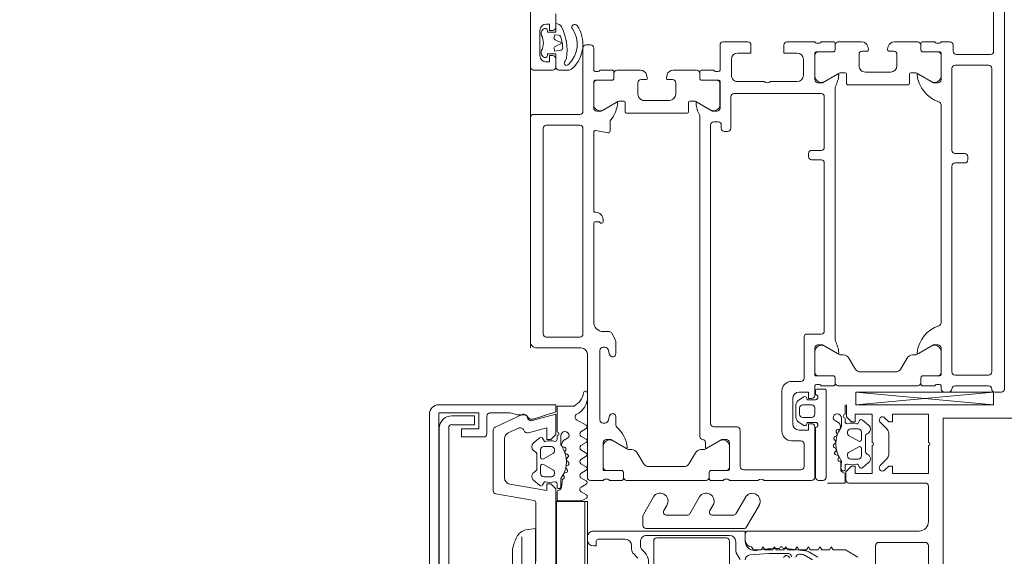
# Model space of a CAD drawing. Header units: millimetres. Extents: x -5460 to 47962, y 30005 to 103451.
# Tile 19 of 192: x 9838 to 9994, y 43832 to 43917. Entities that reach past the tile are written whole.
import ezdxf

# ---------------------------------------------------------------- set-up
doc = ezdxf.new("R2010")
doc.units = ezdxf.units.MM
doc.linetypes.add('ADSK_Штрих', pattern=[300, 200, -100])
doc.linetypes.add('Штрих', pattern=[635, 317.5, -317.5])
for name, color, linetype, lineweight in [('A-DETL-GENF-OTLN', 7, 'Continuous', 9), ('A-DOOR-____-OTLN', 7, 'Continuous', 9), ('A-GLAZ-CWMG-OTLN', 7, 'Continuous', 9)]:
    doc.layers.add(name, color=color, linetype=linetype, lineweight=lineweight)
doc.layers.add('A-DOOR-____-HDLN', color=5, linetype='ADSK_Штрих', lineweight=18, true_color=0x0000ff)

# ---------------------------------------------------------------- blocks, each defined once
blk = doc.blocks.new('АРФ_Дверь_Из_01 - Витраж ост_EI_Л_-9417210-ВКК_01_К1_З_ЭОМ_кабель_')
at = {"layer": 'A-DETL-GENF-OTLN', "color": 253, "true_color": 0xaaaaaa}
blk.add_line((603.5, -9), (-603.5, -9), dxfattribs=at)
at = {"layer": 'A-DOOR-____-HDLN', "color": 161, "linetype": 'Штрих', "true_color": 0xaaaaff}
blk.add_arc((-574.5, -19), 1134.4, 298.03042, 0, dxfattribs=at)
at = {"layer": 'A-DOOR-____-OTLN', "color": 253, "true_color": 0xaaaaaa}
for p, q in [((610, 66), (535, 66)), ((610.5, 64.5), (610.5, 65.5)), ((543.6, 64.3), (556.5, 64.3)), ((559.2, 64), (607.3, 64)), ((610.5, 42.49), (612.5, 64.3)), ((557, 63.8), (557, 58.4)), ((558.7, 58.2), (558.7, 63.5)), ((607.8, 63.5), (607.8, 58.2)), ((609.5, 58.2), (609.5, 63.5)), ((572.7, 59.7), (572.7, 58.2)), ((573.7, 60.2), (573.2, 60.2)), ((574.2, 58.2), (574.2, 59.7)), ((556.5, 57.9), (555.5, 57.9)), ((572.2, 57.7), (559.2, 57.7)), ((607.3, 57.7), (574.7, 57.7)), ((555, 57.4), (555, 56)), ((610.5, 56.5), (610.5, 57.2)), ((555, 55), (555, 53.1)), ((555.2, 55.72), (555.2, 55.28)), ((556.59, 53.1), (556.59, 55.8)), ((556.6, 55.49), (556.6, 53.09)), ((556.79, 56), (561, 56)), ((560.44, 55.99), (557.1, 55.99)), ((565, 56), (599.5, 56)), ((603.5, 56), (607.71, 56)), ((607.4, 55.99), (604.06, 55.99)), ((607.9, 53.09), (607.9, 55.49)), ((607.91, 55.8), (607.91, 53.1)), ((609.3, 55.28), (609.3, 55.72)), ((609.5, 56), (610, 56)), ((609.5, 53.1), (609.5, 55)), ((559.97, 52.16), (561.31, 54.49)), ((603.19, 54.49), (604.53, 52.16)), ((555, 52.29), (555, 48.59)), ((555.3, 52.8), (556.29, 52.8)), ((556.3, 52.79), (555.5, 52.79)), ((559.9, 51.2), (559.9, 51.91)), ((604.6, 51.91), (604.6, 51.47)), ((609, 52.79), (608.2, 52.79)), ((608.21, 52.8), (609.2, 52.8)), ((609.5, 39.71), (609.5, 52.29)), ((561.6, 51), (560.1, 51)), ((561.8, 41.2), (561.8, 50.8)), ((605.1, 50.6), (606.8, 49.62)), ((556.5, 47.75), (556.5, 48.5)), ((557, 49), (558.8, 49)), ((607.3, 48.75), (607.3, 43.25)), ((555.74, 47.63), (556.19, 47.51)), ((559.8, 48), (559.8, 44)), ((556.19, 44.49), (555.74, 44.37)), ((556.5, 43.5), (556.5, 44.25)), ((555, 43.41), (555, 39.71)), ((558.8, 43), (557, 43)), ((606.8, 42.38), (605.1, 41.4)), ((559.9, 40.09), (559.9, 40.8)), ((560.1, 41), (561.6, 41)), ((604.6, 40.53), (604.6, 40.09)), ((556.29, 39.2), (555.3, 39.2)), ((555.5, 39.21), (556.3, 39.21)), ((561.31, 37.51), (559.97, 39.84)), ((602.17, 39.2), (562.33, 39.2)), ((604.53, 39.84), (603.19, 37.51)), ((608.2, 39.21), (609, 39.21)), ((609.2, 39.2), (608.21, 39.2)), ((555, 38.9), (555, 37)), ((556.59, 36.2), (556.59, 38.9)), ((556.6, 38.91), (556.6, 36.51)), ((563.7, 37.5), (571.7, 37.5)), ((574.2, 37.5), (600.8, 37.5)), ((607.9, 36.51), (607.9, 38.91)), ((607.91, 38.9), (607.91, 36.2)), ((609.5, 37), (609.5, 38.9)), ((610, 36.4), (610, 37.5)), ((610.3, 37.8), (624, 37.8)), ((555, 36), (555, 31.6)), ((555.2, 36.72), (555.2, 36.28)), ((561, 36), (556.79, 36)), ((557.1, 36.01), (560.44, 36.01)), ((563.2, 23.2), (563.2, 37)), ((572.2, 37), (572.2, 35.5)), ((573.7, 35.5), (573.7, 37)), ((601.3, 37), (601.3, 34.8)), ((607.71, 36), (603.5, 36)), ((604.06, 36.01), (607.4, 36.01)), ((609.3, 36.28), (609.3, 36.72)), ((611, 36), (609.5, 36)), ((610.9, 36.1), (610.3, 36.1)), ((613, 36), (614, 36)), ((624, 36), (616, 36)), ((624, 36.1), (616.1, 36.1)), ((624.5, 37.3), (624.5, 36.6)), ((572.7, 35), (573.2, 35)), ((601.8, 34.3), (608.3, 34.3)), ((611.69, 33.5), (611.24, 34.29)), ((612.5, 34.1), (612.5, 35.5)), ((614.5, 35.5), (614.5, 34.1)), ((615.76, 34.29), (615.31, 33.5)), ((618.7, 34.3), (622.3, 34.3)), ((624.5, 28), (624.5, 35.5)), ((557.8, 34.2), (560.3, 34.2)), ((561.3, 33.2), (561.3, 29)), ((608.8, 33.8), (608.8, 32.3)), ((614.44, 33), (612.56, 33)), ((614, 33.6), (613, 33.6)), ((618.2, 32.3), (618.2, 33.8)), ((622.8, 33.8), (622.8, 24.7)), ((615.5, 32.5), (611.5, 32.5)), ((610.3, 30.8), (616.7, 30.8)), ((561.3, 28), (561.3, 23.8)), ((624.5, 22.5), (624.5, 27)), ((555, 25.4), (555, 21.5)), ((616, 23.7), (616, 20)), ((622.3, 24.2), (616.5, 24.2)), ((560.3, 22.8), (557.8, 22.8)), ((568.7, 22.7), (563.7, 22.7)), ((569.2, 21.7), (569.2, 22.2)), ((618.5, 22.5), (622.71, 22.5)), ((622.4, 22.49), (619.06, 22.49)), ((622.9, 19.59), (622.9, 21.99)), ((622.91, 22.3), (622.91, 19.6)), ((624.3, 21.78), (624.3, 22.22)), ((555.5, 21), (559.5, 21)), ((559.7, 20.72), (559.7, 20.28)), ((561.09, 18.1), (561.09, 20.8)), ((561.1, 20.49), (561.1, 18.09)), ((561.29, 21), (565.5, 21)), ((564.94, 20.99), (561.6, 20.99)), ((567.7, 20), (567.7, 20.7)), ((568.2, 21.2), (568.7, 21.2)), ((618.19, 20.99), (619.53, 18.66)), ((624.5, 19.6), (624.5, 21.5)), ((559.5, 20), (559.5, 18.1)), ((564.47, 17.16), (565.81, 19.49)), ((615.5, 19.5), (568.2, 19.5)), ((624, 19.29), (623.2, 19.29)), ((623.21, 19.3), (624.2, 19.3)), ((624.5, 6.21), (624.5, 18.79)), ((559.5, 17.29), (559.5, 13.59)), ((559.8, 17.8), (560.79, 17.8)), ((560.8, 17.79), (560, 17.79)), ((566.83, 17.8), (617.5, 17.8)), ((618.5, 18.7), (619.26, 18.7)), ((619.6, 18.41), (619.6, 17.97)), ((564.4, 16.2), (564.4, 16.91)), ((566.1, 16), (564.6, 16)), ((566.3, 6.2), (566.3, 15.8)), ((620.1, 17.1), (621.8, 16.12)), ((622.3, 15.25), (622.3, 9.75)), ((560.24, 12.63), (560.69, 12.51)), ((561, 12.75), (561, 13.5)), ((561.5, 14), (563.3, 14)), ((564.3, 13), (564.3, 9)), ((560.69, 9.49), (560.24, 9.37)), ((559.5, 8.41), (559.5, 4.71)), ((561, 8.5), (561, 9.25)), ((563.3, 8), (561.5, 8)), ((621.8, 8.88), (620.1, 7.9)), ((619.53, 6.34), (618.19, 4.01)), ((619.6, 7.03), (619.6, 6.59)), ((564.4, 5.09), (564.4, 5.8)), ((565.81, 2.51), (564.47, 4.84)), ((564.6, 6), (566.1, 6)), ((622.9, 3.01), (622.9, 5.41)), ((622.91, 5.4), (622.91, 2.7)), ((623.2, 5.71), (624, 5.71)), ((624.2, 5.7), (623.21, 5.7)), ((624.5, 3.5), (624.5, 5.4)), ((559.5, 3.9), (559.5, 2)), ((560.79, 4.2), (559.8, 4.2)), ((560, 4.21), (560.8, 4.21)), ((561.09, 1.2), (561.09, 3.9)), ((561.1, 3.91), (561.1, 1.51)), ((569.14, 3.6), (567.68, 3.6)), ((569.07, 1.36), (569.44, 3.24)), ((600.9, 3.43), (600.9, 2.5)), ((602.29, 4.45), (601.17, 3.87)), ((604.4, 4.5), (602.52, 4.5)), ((603.75, 3.28), (604.55, 3.52)), ((614.25, 3.52), (615.05, 3.28)), ((615.67, 4.5), (614.4, 4.5)), ((624.3, 2.78), (624.3, 3.22)), ((559.7, 1.72), (559.7, 1.28)), ((583.55, 2.5), (583.2, 2.5)), ((603.4, 2.5), (603.4, 2.8)), ((614.9, 2), (603.9, 2)), ((615.4, 2.8), (615.4, 2.5)), ((622.71, 2.5), (618.5, 2.5)), ((619.06, 2.51), (622.4, 2.51)), ((624.5, 0.5), (624.5, 2.5)), ((555.5, 0.5), (555.5, -0.2)), ((559.5, 1), (556, 1)), ((565.5, 1), (561.29, 1)), ((561.6, 1.01), (564.94, 1.01)), ((581.8, 1), (569.36, 1)), ((582, 1.3), (582, 1.2)), ((599.4, 1), (583.7, 1)), ((604.5, 0), (624, 0)), ((556, -0.7), (566, -0.7)), ((566.5, -1.2), (566.5, -8.5)), ((568.2, -6.5), (568.2, -1.2)), ((568.7, -0.7), (601.3, -0.7)), ((601.8, -1.2), (601.8, -6.5)), ((603.5, -8), (603.5, -1)), ((552.7, -5), (550.6, -5)), ((559, -5), (557.7, -5)), ((559.5, -8.5), (559.5, -5.5)), ((553.26, -7.21), (553.02, -6.97)), ((557.2, -7.5), (553.2, -7.5)), ((553.77, -7.3), (553.47, -7.3)), ((556.93, -7.3), (556.63, -7.3)), ((557.38, -6.97), (557.14, -7.21)), ((601.3, -7), (568.7, -7)), ((441, -9), (559, -9)), ((567, -9), (602.5, -9))]:
    blk.add_line(p, q, dxfattribs=at)
at = {"layer": 'A-DOOR-____-OTLN', "color": 253, "true_color": 0xaaaaaa, "flags": 128}
for points in [[(612.5, 42.49), (612.5, 64.3), (610.5, 64.3), (610.5, 42.49), (612.5, 42.49), (610.5, 64.3)], [(561.5, 55.5), (561.5, 54.8), (560.12, 52.41)], [(604.38, 52.41), (603, 54.8), (603, 55.5)], [(560.12, 39.59), (561.5, 37.2), (561.5, 36.5)], [(603, 36.5), (603, 37.2), (604.38, 39.59)], [(611.42, 34.73), (611.7, 34.8), (611.7, 36.1)], [(615.3, 36.1), (615.3, 34.8), (615.58, 34.73)], [(610.5, 33.5), (610.5, 35), (611.5, 35), (611.5, 35.5)], [(615.5, 35.5), (615.5, 35), (616.5, 35), (616.5, 33.5)], [(555.5, 31.1), (556.8, 31.1), (556.8, 33.2)], [(556.8, 23.8), (556.8, 25.9), (555.5, 25.9)], [(619.38, 18.91), (618, 21.3), (618, 22)], [(566, 20.5), (566, 19.8), (564.62, 17.41)], [(618, 3), (618, 3.7), (619.38, 6.09)], [(564.62, 4.59), (566, 2.2), (566, 1.5)], [(583.5, 1.2), (583.5, 1.82), (583.69, 2.09), (583.75, 2.3)], [(559.5, -3.06), (559.5, -3.15), (559.5, -4.5)], [(553.2, -6.3), (553.5, -6.3), (553.5, -5), (552.1, -5)], [(552.2, -6.5), (552.2, -6), (553.2, -6), (553.2, -5.5)], [(559, -5), (556.9, -5), (556.9, -6.3), (557.2, -6.3)], [(557.2, -5.5), (557.2, -6), (558.2, -6), (558.2, -6.5)]]:
    blk.add_lwpolyline(points, dxfattribs=at)
for points in [[(554.3, -5.27), (553.9, -5.13), (553.96, -4.49), (553.9, -5.13)], [(555.73, -5.12), (555.2, -3.99), (554.67, -5.12), (555.2, -3.99)], [(556.33, -4.15), (556.5, -5.13), (556.1, -5.27), (556.5, -5.13)]]:
    blk.add_lwpolyline(points, close=True, dxfattribs=at)
at = {"layer": 'A-DOOR-____-OTLN', "color": 253, "true_color": 0xaaaaaa}
for centre, radius, start, end in [((610, 65.5), 0.5, 0, 90), ((556.5, 63.8), 0.5, 0, 90), ((559.2, 63.5), 0.5, 90, 180), ((607.3, 63.5), 0.5, 0, 90), ((610, 63.5), 0.5, 90, 180), ((610, 64.5), 0.5, 270, 0), ((573.2, 59.7), 0.5, 90, 180), ((573.7, 59.7), 0.5, 0, 90), ((555.5, 57.4), 0.5, 90, 180), ((556.5, 58.4), 0.5, 270, 0), ((559.2, 58.2), 0.5, 180, 270), ((572.2, 58.2), 0.5, 270, 0), ((574.7, 58.2), 0.5, 180, 270), ((607.3, 58.2), 0.5, 270, 0), ((610, 58.2), 0.5, 180, 270), ((610, 57.2), 0.5, 0, 90), ((610, 56.5), 0.5, 270, 0), ((554.9, 55.72), 0.3, 0, 70.5288), ((554.9, 55.28), 0.3, 289.4712, 0), ((556.79, 55.8), 0.2, 90, 180), ((557.1, 55.49), 0.5, 90, 180), ((559.76, 57.18), 5, 275.6226, 342.2516), ((560.44, 54.99), 1, 330, 90), ((561, 55.5), 0.5, 0, 90), ((565, 55.5), 0.5, 90, 162.2516), ((599.5, 55.5), 0.5, 17.7484, 90), ((604.74, 57.18), 5, 197.7484, 264.3774), ((603.5, 55.5), 0.5, 90, 180), ((604.06, 54.99), 1, 90, 210), ((607.4, 55.49), 0.5, 0, 90), ((607.71, 55.8), 0.2, 0, 90), ((609.6, 55.72), 0.3, 109.4712, 180), ((609.6, 55.28), 0.3, 180, 250.5288), ((555.3, 53.1), 0.3, 180, 270), ((556.29, 53.1), 0.3, 270, 0), ((556.3, 53.09), 0.3, 270, 0), ((608.2, 53.09), 0.3, 180, 270), ((608.21, 53.1), 0.3, 180, 270), ((609.2, 53.1), 0.3, 270, 0), ((555.5, 52.29), 0.5, 90, 180), ((560.4, 51.91), 0.5, 150, 180), ((560.24, 52.34), 0.138, 150, 275.6226), ((604.26, 52.34), 0.138, 264.3774, 30), ((604.1, 51.91), 0.5, 0, 30), ((605.6, 51.47), 1, 180, 240), ((609, 52.29), 0.5, 0, 90), ((560.1, 51.2), 0.2, 180, 270), ((561.6, 50.8), 0.2, 0, 90), ((556, 48.59), 1, 180, 255), ((557, 48.5), 0.5, 90, 180), ((558.8, 48), 1, 360, 90), ((606.3, 48.75), 1, 0, 60), ((556.25, 47.75), 0.25, 255, 0), ((556, 43.41), 1, 105, 180), ((556.25, 44.25), 0.25, 0, 105), ((558.8, 44), 1, 270, 0), ((557, 43.5), 0.5, 180, 270), ((606.3, 43.25), 1, 300, 0), ((560.1, 40.8), 0.2, 90, 180), ((561.6, 41.2), 0.2, 270, 0), ((605.6, 40.53), 1, 120, 180), ((555.5, 39.71), 0.5, 180, 270), ((555.3, 38.9), 0.3, 90, 180), ((556.29, 38.9), 0.3, 0, 90), ((556.3, 38.91), 0.3, 0, 90), ((560.4, 40.09), 0.5, 180, 210), ((560.24, 39.66), 0.138, 84.6714, 210), ((559.79, 34.82), 5, 62.5097, 84.6714), ((562.33, 39.7), 0.5, 242.5097, 270), ((602.17, 39.7), 0.5, 270, 297.4903), ((604.71, 34.82), 5, 95.3286, 117.4903), ((604.26, 39.66), 0.138, 330, 95.3286), ((604.1, 40.09), 0.5, 330, 0), ((608.2, 38.91), 0.3, 90, 180), ((608.21, 38.9), 0.3, 90, 180), ((609, 39.71), 0.5, 270, 0), ((609.2, 38.9), 0.3, 0, 90), ((560.44, 37.01), 1, 270, 30), ((563.7, 37), 0.5, 90, 180), ((571.7, 37), 0.5, 0, 90), ((574.2, 37), 0.5, 90, 180), ((600.8, 37), 0.5, 0, 90), ((604.06, 37.01), 1, 150, 270), ((610.3, 37.5), 0.3, 90, 180), ((624, 37.3), 0.5, 0, 90), ((554.9, 36.72), 0.3, 0, 70.5288), ((554.9, 36.28), 0.3, 289.4712, 0), ((556.79, 36.2), 0.2, 180, 270), ((557.1, 36.51), 0.5, 180, 270), ((561, 36.5), 0.5, 270, 0), ((603.5, 36.5), 0.5, 180, 270), ((607.4, 36.51), 0.5, 270, 0), ((607.71, 36.2), 0.2, 270, 0), ((609.6, 36.72), 0.3, 109.4712, 180), ((609.6, 36.28), 0.3, 180, 250.5288), ((610.3, 36.4), 0.3, 180, 270), ((611.3, 36.1), 0.4, 0, 180), ((611, 35.5), 0.5, 0, 90), ((613, 35.5), 0.5, 90, 180), ((614, 35.5), 0.5, 0, 90), ((615.7, 36.1), 0.4, 0, 180), ((616, 35.5), 0.5, 90, 180), ((624, 36.6), 0.5, 270, 0), ((624, 35.5), 0.5, 0, 90), ((572.7, 35.5), 0.5, 180, 270), ((573.2, 35.5), 0.5, 270, 0), ((601.8, 34.8), 0.5, 180, 270), ((608.3, 33.8), 0.5, 0, 90), ((611.5, 34.44), 0.3, 105, 210), ((615.5, 34.44), 0.3, 330, 75), ((618.7, 33.8), 0.5, 90, 180), ((622.3, 33.8), 0.5, 0, 90), ((557.8, 33.2), 1, 90, 180), ((560.3, 33.2), 1, 0, 90), ((611.5, 33.5), 1, 180, 270), ((612.56, 34), 1, 210, 270), ((613, 34.1), 0.5, 180, 270), ((614, 34.1), 0.5, 270, 0), ((614.44, 34), 1, 270, 330), ((615.5, 33.5), 1, 270, 0), ((555.5, 31.6), 0.5, 180, 270), ((610.3, 32.3), 1.5, 180, 270), ((616.7, 32.3), 1.5, 270, 0), ((560.77, 28.5), 0.725, 316.3972, 43.6028), ((625.02, 27.5), 0.725, 136.3972, 223.6028), ((555.5, 25.4), 0.5, 90, 180), ((557.8, 23.8), 1, 180, 270), ((560.3, 23.8), 1, 270, 0), ((616.5, 23.7), 0.5, 90, 180), ((622.3, 24.7), 0.5, 270, 0), ((563.7, 23.2), 0.5, 180, 270), ((568.7, 22.2), 0.5, 0, 90), ((618.5, 22), 0.5, 90, 180), ((619.06, 21.49), 1, 90, 210), ((622.4, 21.99), 0.5, 0, 90), ((622.71, 22.3), 0.2, 0, 90), ((624.6, 22.22), 0.3, 109.4712, 180), ((555.5, 21.5), 0.5, 180, 270), ((559.4, 20.72), 0.3, 0, 70.5288), ((559.4, 20.28), 0.3, 289.4712, 0), ((561.29, 20.8), 0.2, 90, 180), ((561.6, 20.49), 0.5, 90, 180), ((564.94, 19.99), 1, 330, 90), ((565.5, 20.5), 0.5, 360, 90), ((568.2, 20.7), 0.5, 90, 180), ((568.7, 21.7), 0.5, 270, 0), ((624.6, 21.78), 0.3, 180, 250.5288), ((568.2, 20), 0.5, 180, 270), ((615.5, 20), 0.5, 270, 0), ((619.26, 18.84), 0.138, 270, 30), ((623.2, 19.59), 0.3, 180, 270), ((623.21, 19.6), 0.3, 180, 270), ((624, 18.79), 0.5, 0, 90), ((624.2, 19.6), 0.3, 270, 0), ((559.8, 18.1), 0.3, 180, 270), ((560, 17.29), 0.5, 90, 180), ((560.79, 18.1), 0.3, 270, 0), ((560.8, 18.09), 0.3, 270, 0), ((564.9, 16.91), 0.5, 150, 180), ((564.74, 17.34), 0.138, 150, 275.3286), ((564.29, 22.18), 5, 275.3286, 297.4903), ((566.83, 17.3), 0.5, 90, 117.4903), ((617.5, 18.3), 0.5, 270, 354.2608), ((618.5, 18.2), 0.5, 90, 174.2608), ((619.1, 18.41), 0.5, 0, 30), ((620.6, 17.97), 1, 180, 240), ((564.6, 16.2), 0.2, 180, 270), ((566.1, 15.8), 0.2, 0, 90), ((621.3, 15.25), 1, 0, 60), ((560.5, 13.59), 1, 180, 255), ((560.75, 12.75), 0.25, 255, 0), ((561.5, 13.5), 0.5, 90, 180), ((563.3, 13), 1, 360, 90), ((560.5, 8.41), 1, 105, 180), ((560.75, 9.25), 0.25, 0, 105), ((621.3, 9.75), 1, 300, 0), ((561.5, 8.5), 0.5, 180, 270), ((563.3, 9), 1, 270, 0), ((620.6, 7.03), 1, 120, 180), ((619.76, 1.33), 5, 95.9199, 138.0861), ((619.26, 6.16), 0.138, 330, 95.9199), ((619.1, 6.59), 0.5, 330, 0), ((560, 4.71), 0.5, 180, 270), ((564.6, 5.8), 0.2, 90, 180), ((564.9, 5.09), 0.5, 180, 210), ((564.74, 4.66), 0.138, 83.8593, 210), ((564.22, -0.17), 5, 50.9636, 83.8593), ((566.1, 6.2), 0.2, 270, 360), ((623.2, 5.41), 0.3, 90, 180), ((623.21, 5.4), 0.3, 90, 180), ((624, 6.21), 0.5, 270, 0), ((624.2, 5.4), 0.3, 360, 90), ((559.8, 3.9), 0.3, 90, 180), ((560.79, 3.9), 0.3, 0, 90), ((560.8, 3.91), 0.3, 0, 90), ((567.68, 4.1), 0.5, 230.9636, 270), ((569.14, 3.3), 0.3, 349, 90), ((601.4, 3.43), 0.5, 117, 180), ((602.52, 4), 0.5, 90, 117), ((603.9, 2.8), 0.5, 107, 180), ((604.4, 4), 0.5, 287, 90), ((614.4, 4), 0.5, 90, 253), ((614.9, 2.8), 0.5, 0, 73), ((615.67, 5), 0.5, 270, 318.0861), ((619.06, 3.51), 1, 150, 270), ((624.6, 3.22), 0.3, 109.4712, 180), ((559.4, 1.72), 0.3, 0, 70.5288), ((564.94, 2.01), 1, 270, 30), ((583.2, 1.3), 1.2, 90, 180), ((583.7, 1.82), 0.2, 135, 180), ((583.55, 2.3), 0.2, 0, 90), ((583.55, 2.23), 0.2, 315, 360), ((599.4, 2.5), 1.5, 270, 0), ((603.9, 2.5), 0.5, 180, 270), ((614.9, 2.5), 0.5, 270, 0), ((618.5, 3), 0.5, 180, 270), ((622.4, 3.01), 0.5, 270, 0), ((622.71, 2.7), 0.2, 270, 0), ((624.6, 2.78), 0.3, 180, 250.5288), ((556, 0.5), 0.5, 90, 180), ((559.4, 1.28), 0.3, 289.4712, 0), ((561.29, 1.2), 0.2, 180, 270), ((561.6, 1.51), 0.5, 180, 270), ((565.5, 1.5), 0.5, 270, 360), ((569.36, 1.3), 0.3, 169, 270), ((581.8, 1.2), 0.2, 270, 0), ((583.7, 1.2), 0.2, 180, 270), ((604.5, -1), 1, 90, 180), ((624, 0.5), 0.5, 270, 0), ((555.41, -5.89), 5.19, 42.3901, 124.8585), ((556, -0.2), 0.5, 180, 270), ((566, -1.2), 0.5, 0, 90), ((568.7, -1.2), 0.5, 90, 180), ((601.3, -1.2), 0.5, 0, 90), ((552.7, -2), 0.45, 124.8585, 304.8585), ((555.41, -5.89), 4.29, 43.162, 124.8585), ((557.73, -3.71), 1.1, 26.8893, 43.162), ((558.5, -3.06), 1, 0, 42.3901), ((553.1, -5), 1, 117.8642, 180), ((556.32, -11.1), 7.9, 80.8458, 117.8642), ((554.25, -4.52), 0.3, 107.4598, 175), ((554.25, -4.52), 0.3, 107.4598, 175), ((556.32, -11.1), 7.2, 98.9885, 107.4598), ((556.32, -11.1), 7.2, 98.9885, 107.4598), ((556.32, -11.1), 7.2, 92.4282, 98.9885), ((556.32, -11.1), 7.2, 92.4282, 98.9885), ((556.03, -4.21), 0.3, 10, 92.4282), ((556.03, -4.21), 0.3, 10, 92.4282), ((557.42, -4.29), 1, 49.3398, 80.8458), ((558.4, -3.15), 0.5, 229.3398, 282.6892), ((558.44, -3.35), 0.3, 282.6892, 26.8893), ((559, -4.5), 0.5, 270, 0), ((554.2, -3.29), 5.3, 0, 1.5104), ((552.7, -5.5), 0.5, 0, 90), ((554.4, -4.99), 0.3, 250, 335), ((554.4, -4.99), 0.3, 250, 335), ((556, -4.99), 0.3, 205, 290), ((556, -4.99), 0.3, 205, 290), ((557.7, -5.5), 0.5, 90, 180), ((559, -5.5), 0.5, 0, 90), ((553.2, -6.5), 1, 180, 270), ((553.3, -6.69), 0.4, 104.4775, 225), ((553.47, -7), 0.3, 225, 270), ((553.77, -6.8), 0.5, 270, 297.4893), ((555.2, -9.55), 2.6, 62.5107, 117.4893), ((556.63, -6.8), 0.5, 242.5107, 270), ((556.93, -7), 0.3, 270, 315), ((557.1, -6.69), 0.4, 315, 75.5225), ((557.2, -6.5), 1, 270, 0), ((568.7, -6.5), 0.5, 180, 270), ((601.3, -6.5), 0.5, 270, 0), ((559, -8.5), 0.5, 270, 0), ((567, -8.5), 0.5, 180, 270), ((602.5, -8), 1, 270, 0)]:
    blk.add_arc(centre, radius, start, end, dxfattribs=at)
blk = doc.blocks.new('Rectangular Mullion - HI_CovCap-20mm_Mull-105mm-V520-ВКК_01_К1_З_ЭОМ_кабель_')
at = {"layer": 'A-DETL-GENF-OTLN', "color": 253, "true_color": 0xaaaaaa}
for p, q in [((22.9, 136), (22.9, 59.4)), ((-2.7, 54), (2.7, 54)), ((3.2, 53.5), (3.2, 46.1)), ((12.6, 41.4), (12.6, 53.5)), ((5, 52.5), (5, 25.5)), ((15.36, 46.35), (16.42, 47.41)), ((17.13, 47.7), (20.47, 47.7)), ((21.18, 47.41), (22.24, 46.35)), ((2.7, 45.6), (-2.7, 45.6)), ((15.02, 43.54), (15.84, 44.51)), ((17.65, 44), (19.95, 44)), ((21.76, 44.51), (22.58, 43.54)), ((16.4, 41.7), (16.4, 42.9)), ((16.9, 43.4), (18.1, 43.4)), ((18.36, 42.95), (17.44, 41.35)), ((20.16, 41.35), (19.24, 42.95)), ((19.5, 43.4), (20.7, 43.4)), ((21.2, 42.9), (21.2, 41.7)), ((14.64, 40.8), (15.29, 40.8)), ((17.18, 41.2), (16.9, 41.2)), ((20.7, 41.2), (20.42, 41.2)), ((22.3, 40.8), (22.9, 40.8)), ((23.5, 40.8), (25, 40.8)), ((16.46, 39.68), (16.59, 39.75)), ((17.02, 39.56), (17.07, 39.36)), ((17.56, 39.21), (17.67, 39.31)), ((18.16, 39.23), (18.26, 39.06)), ((18.77, 39.04), (18.85, 39.17)), ((19.33, 39.22), (19.48, 39.08)), ((19.97, 39.2), (20.02, 39.33)), ((20.48, 39.51), (20.66, 39.4)), ((21.07, 39.62), (21.08, 39.77)), ((22.9, 40.2), (21.62, 40.2)), ((22.27, 39.59), (22.55, 39.1)), ((1.7, 35.06), (0.87, 36.5)), ((0.43, 35.65), (1.12, 34.47)), ((2.1, 32.75), (1.89, 34.49)), ((1.33, 33.78), (1.33, 33.68)), ((1.02, 31.78), (0.74, 32.06)), ((2.45, 30.87), (2.24, 31)), ((2.25, 30.41), (2.45, 30.53)), ((5.65, 25.19), (9.07, 27.17)), ((4.5, 25), (3.5, 25)), ((10.33, 25.01), (7.75, 23.52)), ((0.5, 24.17), (1.42, 23.63)), ((1.92, 23.5), (3.3, 23.5)), ((5.4, 24.76), (5.4, 9.3)), ((-3.4, 22.5), (3.4, 22.5)), ((3.9, 11), (3.9, 22)), ((4.3, 22.5), (4.3, 9.4)), ((7.5, 23.08), (7.5, 19.84)), ((8.25, 19.41), (9.07, 19.88)), ((10.41, 17.77), (7.75, 16.23)), ((7.5, 15.8), (7.5, 12.55)), ((8.25, 12.12), (9.07, 12.6)), ((3.4, 10.5), (-3.4, 10.5)), ((10.41, 10.48), (7.62, 8.87)), ((0.71, 8.01), (1.42, 7.29)), ((2, 8.69), (1.7, 9)), ((3.3, 8.4), (2.71, 8.4)), ((7.37, 8.8), (5.9, 8.8)), ((2.13, 7), (2.7, 7)), ((3.7, 6), (3.7, 1.7)), ((4, 0), (3.65, 0)), ((10.75, -0.16), (11.23, -0.99)), ((11.96, -0.98), (12.44, -0.17)), ((12.96, -0.17), (13.45, -1.03)), ((14.14, -1.03), (14.64, -0.17)), ((15.16, -0.17), (15.65, -1.02)), ((16.34, -1.03), (16.84, -0.17)), ((17.36, -0.17), (17.85, -1.02)), ((18.53, -1.02), (19.03, -0.17)), ((19.55, -0.17), (20.05, -1.02)), ((20.73, -1.02), (21.24, -0.17)), ((21.75, -0.18), (22.63, -1.7)), ((15.46, -3.06), (15.36, -3.23)), ((16.05, -3.17), (15.97, -3.04)), ((16.68, -3.08), (16.53, -3.22)), ((19.75, -3.1), (19.47, -3.59)), ((13.79, -3.75), (13.66, -3.68)), ((14.27, -3.36), (14.22, -3.56)), ((14.87, -3.31), (14.76, -3.21)), ((17.22, -3.33), (17.17, -3.2)), ((17.86, -3.4), (17.68, -3.51)), ((18.28, -3.77), (18.27, -3.62)), ((18.82, -4.2), (20.1, -4.2)), ((12.49, -4.8), (11.84, -4.8)), ((13.6, -5.7), (13.6, -6.9)), ((14.38, -5.2), (14.1, -5.2)), ((15.56, -6.95), (14.64, -5.35)), ((17.36, -5.35), (16.44, -6.95)), ((17.9, -5.2), (17.62, -5.2)), ((18.4, -6.9), (18.4, -5.7)), ((20.1, -4.8), (19.5, -4.8)), ((13.04, -8.51), (12.22, -7.54)), ((14.1, -7.4), (15.3, -7.4)), ((16.7, -7.4), (17.9, -7.4)), ((19.78, -7.54), (18.96, -8.51)), ((0.25, -8.15), (9.53, -8.15)), ((9.82, -8.4), (10.9, -14.49)), ((17.15, -8), (14.85, -8)), ((4.08, -10.36), (-4.08, -10.36)), ((21.31, -10.89), (20.55, -12.52)), ((21.45, -14.61), (23.44, -10.34)), ((-2.25, -11.83), (2.25, -11.83)), ((19.64, -13.1), (13.42, -13.1)), ((11.39, -14.9), (21, -14.9)), ((20.4, -15.9), (23.2, -15.9)), ((21.35, -21.95), (-21.35, -21.95)), ((-21.25, -23.45), (21.25, -23.45)), ((23.5, -25), (-23.5, -25))]:
    blk.add_line(p, q, dxfattribs=at)
at = {"layer": 'A-DETL-GENF-OTLN', "color": 253, "true_color": 0xaaaaaa, "flags": 128}
for points in [[(22.9, 61), (22.9, 57.79), (22.9, 56.3), (11.2, 56.3), (-11.2, 56.3), (-22.9, 56.3), (-22.9, 57.79), (-22.9, 61)], [(12.1, 54), (11.2, 54), (6.5, 54)], [(18.55, 54), (14.1, 54), (14.1, 48.3), (15.3, 48.3), (15.3, 47.7), (14.65, 47.05)], [(22.95, 47.05), (22.3, 47.7), (22.3, 48.3), (23.5, 48.3), (23.5, 54), (19.05, 54)], [(18.55, 45.1), (14.1, 45.1), (14.1, 42.4), (15.3, 42.4), (15.3, 41.8), (14.4, 40.9), (13.1, 40.9)], [(25, 41), (23.1, 41), (22.3, 41.8), (22.3, 42.4), (23.5, 42.4), (23.5, 45.1), (19.05, 45.1)], [(2.5, 26), (2, 26.29), (2, 27.51), (2.5, 27.8), (2, 28.09), (2, 29.31), (2.5, 29.6), (2, 29.89), (2, 31.11), (2.5, 31.4), (2, 31.69), (2, 32.91), (2.5, 33.2), (2, 33.49), (2, 34.71), (2.5, 35), (2, 35.29), (2, 36.51), (2.5, 36.8), (2, 37.09), (2, 38.31), (2.5, 38.6), (2, 38.89), (2, 40.84), (0.87, 42.8)], [(15.6, 42.67), (15.6, 42.8), (15.1, 43.09)], [(22.5, 43.09), (22, 42.8), (22, 42.67)], [(12.6, 38), (12.6, 40.8), (13.95, 40.8)], [(16.05, 40.2), (14.75, 40.1), (16.02, 40.1), (16.02, 39.94)], [(5, 1), (5, 25), (3.41, 25)], [(3.4, 1.4), (2.65, 1.4), (2.65, 1)], [(11.15, -4.8), (9.8, -4.8), (9.8, -0.9), (10.23, -0.16)], [(24.8, -2.11), (24.8, -4.8), (20.7, -4.8)], [(12.03, -4.2), (13.25, -4.2), (13.22, -3.94), (11.95, -4.1)], [(12.44, -12.27), (11.4, -6.4), (12.5, -6.4), (12.5, -5.8), (11.7, -5), (-11.7, -5), (-12.5, -5.8), (-12.5, -6.4), (-11.4, -6.4), (-12.44, -12.27)], [(22.5, -8.74), (23.5, -5), (20.3, -5), (19.5, -5.8), (19.5, -6.4), (21.36, -6.4), (20.58, -9.34)], [(22.73, -8.58), (23.9, -5), (25, -5), (25, -23.5)], [(12.3, -7.09), (12.8, -6.8), (12.8, -6.67)], [(19.2, -6.67), (19.2, -6.8), (19.7, -7.09)], [(5.2, -9.74), (5.4, -8.21), (-5.4, -8.21), (-5.2, -9.74)], [(23.7, -15.4), (23.7, -12.24), (23.4, -11.06), (23.4, -10.01)], [(-19.9, -16.4), (-19.9, -19.9), (-21.2, -19.9), (-21.2, -17.2), (-23.7, -17.2), (-23.7, -23.5), (23.7, -23.5), (23.7, -17.2), (21.2, -17.2), (21.2, -19.9), (19.9, -19.9), (19.9, -16.4)], [(23.25, -21.45), (23.25, -17.85), (21.85, -17.85), (21.85, -21.45)]]:
    blk.add_lwpolyline(points, dxfattribs=at)
for points in [[(9.7, 0), (-9.7, 0), (-9.7, -0.4), (9.7, -0.4)], [(9.7, -0.4), (-9.7, -0.4), (-9.7, -4.9), (9.7, -4.9)]]:
    blk.add_lwpolyline(points, close=True, dxfattribs=at)
at = {"layer": 'A-DETL-GENF-OTLN', "color": 253, "true_color": 0xaaaaaa}
for centre, radius, start, end in [((2.7, 53.5), 0.5, 0, 90), ((6.5, 52.5), 1.5, 90, 180), ((12.1, 53.5), 0.5, 0, 90), ((18.8, 53.94), 0.256, 12.6804, 167.3196), ((15.01, 46.7), 0.5, 135, 315), ((17.13, 46.7), 1, 90, 135), ((20.47, 46.7), 1, 45, 90), ((22.59, 46.7), 0.5, 225, 45), ((2.7, 46.1), 0.5, 270, 0), ((18.8, 45.04), 0.256, 12.6804, 167.3196), ((16.45, 44), 0.8, 22.6228, 139.9969), ((17.65, 44.5), 0.5, 202.6209, 270.0012), ((19.95, 44.5), 0.5, 270.0003, 337.3776), ((21.15, 44), 0.8, 39.9967, 157.3844), ((15.25, 43.35), 0.3, 139.9887, 240.0017), ((18.64, 41.89), 3.14, 165.517, 193.1975), ((16.9, 42.9), 0.5, 90.0092, 179.9908), ((18.1, 43.1), 0.3, 330.0027, 90.0013), ((19.5, 43.1), 0.3, 89.9936, 210.0024), ((20.7, 42.9), 0.5, 359.9899, 90.0101), ((18.96, 41.89), 3.14, 345.4979, 14.5021), ((22.35, 43.35), 0.3, 300.0049, 39.9897), ((13.1, 41.4), 0.5, 180, 270), ((13.95, 40.5), 0.3, 7.1885, 89.997), ((14.75, 40.6), 0.5, 187.1737, 270.0088), ((14.83, 40.53), 0.33, 125.0901, 270), ((15.29, 41.1), 0.3, 270, 13.1975), ((16.9, 41.7), 0.5, 180.009, 269.991), ((17.18, 41.5), 0.3, 269.9893, 330.005), ((20.42, 41.5), 0.3, 209.9936, 270.0121), ((20.7, 41.7), 0.5, 269.9897, 0.0103), ((22.3, 41.1), 0.3, 180.0185, 269.0948), ((23.2, 40.8), 0.3, 180, 0), ((16.32, 39.94), 0.3, 180.0112, 296.991), ((16.05, 39.9), 0.3, 54.1588, 90), ((18.8, 43.71), 4.4, 234.1588, 305.0779), ((16.73, 39.48), 0.3, 15.0015, 116.9968), ((17.36, 39.43), 0.3, 194.9955, 312.0028), ((17.88, 39.07), 0.316, 30.0026, 131.9974), ((18.52, 39.21), 0.3, 210.0003, 326.9985), ((19.11, 38.99), 0.316, 44.991, 147.0104), ((19.69, 39.29), 0.3, 225.0005, 342.0009), ((20.32, 39.23), 0.316, 60.007, 161.9967), ((20.8, 39.64), 0.272, 240.011, 356.9853), ((21.42, 39.75), 0.339, 89.1783, 176.9975), ((21.62, 39.7), 0.5, 90, 125.0779), ((21.41, 39.09), 1, 30.0023, 89.1728), ((22.9, 39.3), 0.4, 209.9937, 270), ((22.9, 39.55), 0.65, 270, 90), ((-0.27, 33.67), 1.6, 4, 30), ((0.4, 34.31), 1.5, 7, 30), ((0.84, 33.5), 0.5, 270, 3.8302), ((-46.55, 30.33), 48, 3.8302, 4), ((-17.75, 30.31), 20, 1.9503, 7), ((0.74, 31.5), 0.4, 270, 45), ((0.93, 31.8), 0.5, 1.777, 90), ((-46.55, 30.33), 48, 354.4962, 1.777), ((-17.75, 30.31), 20, 349.78, 0.2764), ((2.35, 30.7), 0.2, 300, 60), ((3.41, 26.5), 1.5, 169.78, 270), ((9.72, 26.04), 1.3, 30, 120), ((9.68, 26.13), 1.3, 300, 25.5883), ((0.43, 25.8), 0.8, 270, 354.4962), ((3.5, 26), 1, 180, 270), ((4.5, 25.5), 0.5, 270, 360), ((5.9, 24.76), 0.5, 120, 180), ((1.92, 24.5), 1, 240, 270), ((3.3, 22.5), 1, 360, 90), ((8, 23.08), 0.5, 120, 180), ((3.4, 22), 0.5, 360, 90), ((8, 19.84), 0.5, 180, 300), ((9.72, 18.76), 1.3, 30, 120), ((9.81, 18.81), 1.2, 300, 30), ((8, 15.8), 0.5, 120, 180), ((8, 12.55), 0.5, 180, 300), ((9.72, 11.47), 1.3, 30, 120), ((3.4, 11), 0.5, 270, 0), ((9.81, 11.52), 1.2, 300, 30), ((0, 7.3), 2.4, 45, 135), ((3.3, 9.4), 1, 270, 0), ((2.71, 9.4), 1, 225, 270), ((5.9, 9.3), 0.5, 180, 270), ((7.37, 9.3), 0.5, 270, 300), ((2.13, 8), 1, 225, 270), ((2.7, 6), 1, 360, 90), ((3.4, 1.7), 0.3, 270, 0), ((3.65, 1), 1, 180, 270), ((4, 1), 1, 270, 0), ((10.49, -0.31), 0.3, 29.868, 150.2035), ((11.59, -0.8), 0.416, 208.432, 333.0459), ((12.7, -0.33), 0.3, 30.2315, 149.6554), ((13.8, -0.79), 0.419, 215.3001, 324.5335), ((14.9, -0.32), 0.3, 30.4654, 149.6551), ((16, -0.77), 0.43, 216.1766, 322.1564), ((17.1, -0.32), 0.3, 30.4654, 149.8552), ((18.19, -0.78), 0.415, 215.012, 324.988), ((19.29, -0.32), 0.3, 30.4654, 149.4113), ((20.39, -0.78), 0.417, 215.132, 324.868), ((21.49, -0.33), 0.3, 29.8351, 149.2846), ((26.14, -2.91), 2.91, 99.5455, 154.6363), ((27.33, -3.43), 2.86, 98.3567, 152.4079), ((26.87, -0.31), 0.3, 278.3567, 90.0978), ((15.72, -3.21), 0.3, 33.0015, 149.9997), ((16.89, -3.29), 0.3, 17.9991, 134.9995), ((20.1, -3.3), 0.4, 90, 150.0063), ((20.1, -3.55), 0.65, 270, 90), ((23.06, -1.45), 0.5, 209.8351, 334.6363), ((11.15, -4.5), 0.3, 270.003, 352.8115), ((11.95, -4.6), 0.5, 89.9912, 172.8263), ((12.03, -4.53), 0.33, 90, 234.9099), ((13.52, -3.94), 0.3, 63.009, 179.9888), ((13.25, -3.9), 0.3, 270, 305.8412), ((16, -7.71), 4.4, 54.9221, 125.8412), ((13.93, -3.48), 0.3, 243.0032, 344.9985), ((14.56, -3.43), 0.3, 47.9972, 165.0045), ((15.08, -3.07), 0.316, 228.0026, 329.9974), ((16.31, -2.99), 0.316, 212.9896, 315.009), ((17.52, -3.23), 0.316, 198.0033, 299.993), ((18, -3.64), 0.272, 3.0147, 119.989), ((18.62, -3.75), 0.339, 183.0025, 270.8217), ((18.82, -3.7), 0.5, 234.9221, 270), ((18.61, -3.09), 1, 270.8272, 329.9977), ((20.4, -4.8), 0.3, 0, 180), ((12.49, -5.1), 0.3, 346.8025, 90), ((15.84, -5.89), 3.14, 166.8025, 194.483), ((14.1, -5.7), 0.5, 90.009, 179.991), ((14.38, -5.5), 0.3, 29.995, 90.0107), ((17.62, -5.5), 0.3, 89.9879, 150.0064), ((17.9, -5.7), 0.5, 359.9897, 90.0103), ((19.5, -5.1), 0.3, 90.9052, 179.9815), ((16.16, -5.89), 3.14, 345.4979, 14.5021), ((12.45, -7.35), 0.3, 119.9983, 220.0113), ((14.1, -6.9), 0.5, 180.0092, 269.9908), ((15.3, -7.1), 0.3, 269.9987, 29.9973), ((16.7, -7.1), 0.3, 149.9976, 270.0064), ((17.9, -6.9), 0.5, 269.9899, 0.0101), ((19.55, -7.35), 0.3, 320.0103, 59.9951), ((9.53, -8.45), 0.3, 10, 90), ((13.65, -8), 0.8, 220.0031, 337.3772), ((14.85, -8.5), 0.5, 89.9988, 157.3791), ((17.15, -8.5), 0.5, 22.6224, 89.9997), ((18.35, -8), 0.8, 202.6156, 320.0033), ((21.16, -9.5), 0.6, 165, 251.1808), ((23.08, -8.9), 0.6, 165, 261.5583), ((23.4, -8.8), 0.7, 162, 239.9983), ((3.07, -9.21), 2.2, 297.2746, 346.0268), ((20.77, -10.64), 0.6, 335, 71.1808), ((22.9, -10.09), 0.6, 335, 81.5583), ((22.7, -10.01), 0.7, 0, 59.9983), ((0, -2.91), 9.2, 284.1683, 296.293), ((13.42, -12.1), 1, 190, 270), ((19.64, -12.1), 1, 270, 335), ((11.39, -14.4), 0.5, 190, 270), ((21, -14.4), 0.5, 270, 335), ((23.2, -15.4), 0.498, 269.8262, 0.1735), ((20.4, -16.4), 0.5, 89.9981, 180.0017), ((21.25, -21.44), 2, 270.0295, 359.9723), ((21.35, -21.44), 0.501, 270.0875, 359.9336), ((23.5, -23.5), 1.5, 270.0494, 359.9506)]:
    blk.add_arc(centre, radius, start, end, dxfattribs=at)
blk = doc.blocks.new('Наметкина 10_РД_АРФ_К1_R21_rvt-1-ВКК_01_К1_З_ЭОМ_кабель_')
at = {"layer": 'A-DOOR-____-OTLN', "color": 253, "lineweight": 9, "true_color": 0xaaaaaa, "rotation": 269.9999999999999}
blk.add_blockref('АРФ_Дверь_Из_01 - Витраж ост_EI_Л_-9417210-ВКК_01_К1_З_ЭОМ_кабель_', (7950, 43587.5), dxfattribs=at)
at = {"layer": 'A-GLAZ-CWMG-OTLN', "color": 253, "lineweight": 9, "true_color": 0xaaaaaa, "extrusion": (0, 0, -1), "rotation": 90.00000000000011}
blk.add_blockref('Rectangular Mullion - HI_CovCap-20mm_Mull-105mm-V520-ВКК_01_К1_З_ЭОМ_кабель_', (-7950, 42950), dxfattribs=at)

msp = doc.modelspace()

# ---------------------------------------------------------------- block references
at = {"lineweight": 5}
msp.add_blockref('Наметкина 10_РД_АРФ_К1_R21_rvt-1-ВКК_01_К1_З_ЭОМ_кабель_', (1977.65, 881.21), dxfattribs=at)

doc.saveas('drawing.dxf')
